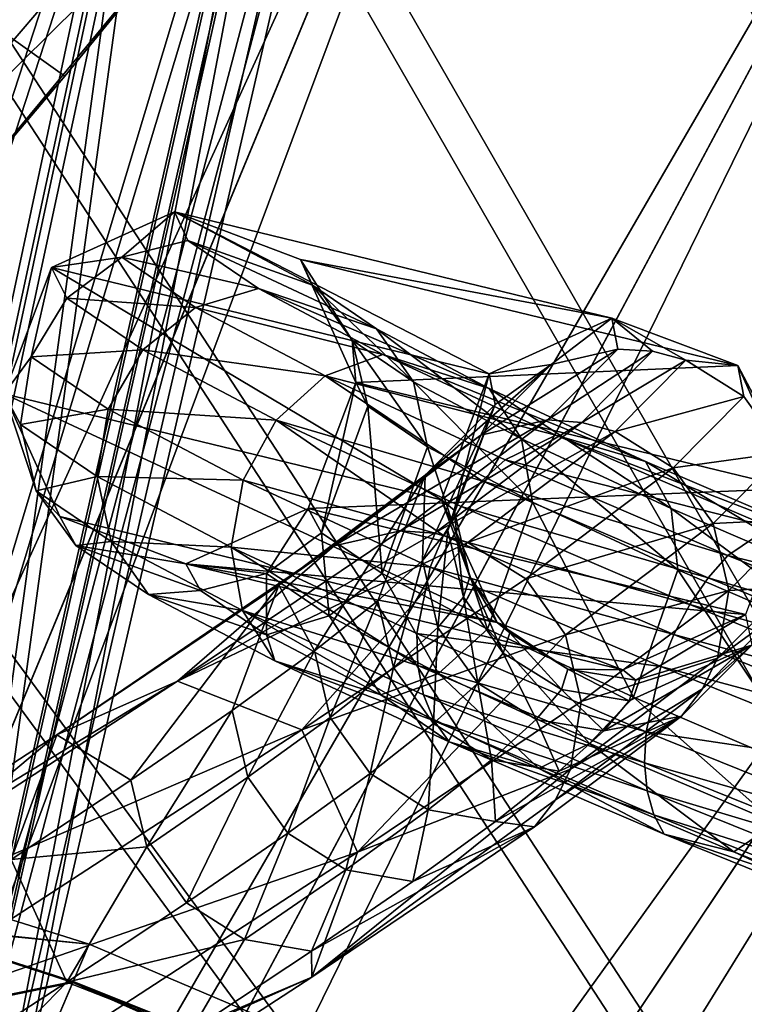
# Model space of a CAD drawing. Header units: metres. Extents: x -904 to 0, y -908 to 0.
# Tile 116 of 152: x -195 to -168, y -136 to -99. Entities that reach past the tile are written whole.
import ezdxf

# ---------------------------------------------------------------- set-up
doc = ezdxf.new("R2010")
doc.units = ezdxf.units.M

msp = doc.modelspace()

# ---------------------------------------------------------------- linework, layer by layer
at = {"layer": 'None'}
for points in [[(-192.865356, -101.246071, 660.123169), (-213.401825, -86.589745, 660.506714), (-209.97052, -120.773079, 659.611572)], [(-192.865356, -101.246071, 660.123169), (-181.498367, -87.262993, 660.489441), (-213.401825, -86.589745, 660.506714)], [(-181.498367, -87.262993, 660.489441), (-192.865356, -101.246071, 660.123169), (-181.569077, -87.352142, 659.479187)], [(-192.865356, -101.246071, 660.123169), (-183.790771, -90.15303, 627.738708), (-181.569077, -87.352142, 659.479187)], [(-187.555557, -91.500992, 596.986938), (-183.790771, -90.15303, 627.738708), (-200.901779, -107.073647, 597.451721)], [(-200.901779, -107.073647, 597.451721), (-183.790771, -90.15303, 627.738708), (-197.587814, -106.812378, 627.738708)], [(-183.790771, -90.15303, 627.738708), (-192.865356, -101.246071, 660.123169), (-197.587814, -106.812378, 627.738708)], [(-192.897552, -92.544792, 566.452209), (-187.555557, -91.500992, 596.986938), (-205.634415, -107.03611, 567.352234)], [(-205.634415, -107.03611, 567.352234), (-187.555557, -91.500992, 596.986938), (-200.901779, -107.073647, 597.451721)], [(-199.807968, -93.646667, 536.207581), (-192.897552, -92.544792, 566.452209), (-211.772537, -107.020416, 537.502014)], [(-211.772537, -107.020416, 537.502014), (-192.897552, -92.544792, 566.452209), (-205.634415, -107.03611, 567.352234)], [(-192.865356, -101.246071, 660.123169), (-209.97052, -120.773079, 659.611572), (-197.587814, -106.812378, 627.738708)]]:
    msp.add_3dface(points, dxfattribs=at)
at = {"layer": 'None012311'}
for points in [[(-264.332214, -57.531643, 123.974747), (-243.170029, -56.729248, 123.995758), (-63.008152, -302.295593, 117.565376)], [(-63.008152, -302.295593, 117.565376), (-243.170029, -56.729248, 123.995758), (-222.050903, -58.298695, 123.954659)], [(-297.830109, -60.486073, 123.897385), (-264.332214, -57.531643, 123.974747), (-63.008152, -302.295593, 117.565376)], [(-222.050903, -58.298695, 123.954659), (-201.240021, -62.22023, 123.851974), (-63.008152, -302.295593, 117.565376)], [(-65.261642, -300.990356, 120.600586), (-242.291733, -59.376686, 126.92746), (-262.718689, -60.035652, 126.910202)], [(-221.537735, -60.995937, 126.885056), (-242.291733, -59.376686, 126.92746), (-65.261642, -300.990356, 120.600586)], [(-262.718689, -60.035652, 126.910202), (-296.668427, -62.81105, 126.837532), (-65.261642, -300.990356, 120.600586)], [(-63.008152, -302.295593, 117.565376), (-331.364288, -63.040817, 123.830482), (-297.830109, -60.486073, 123.897385)], [(-201.261032, -64.869583, 126.783623), (-221.537735, -60.995937, 126.885056), (-65.261642, -300.990356, 120.600586)], [(-201.240021, -62.22023, 123.851974), (-180.998627, -68.444519, 123.68898), (-63.008152, -302.295593, 117.565376)], [(-65.261642, -300.990356, 120.600586), (-296.668427, -62.81105, 126.837532), (-330.762848, -65.236298, 126.774025)], [(-398.51358, -66.948952, 123.728142), (-331.364288, -63.040817, 123.830482), (-63.008152, -302.295593, 117.565376)], [(-65.261642, -300.990356, 120.600586), (-181.641327, -70.920166, 126.625183), (-201.261032, -64.869583, 126.783623)], [(-399.362701, -68.982285, 126.675926), (-65.261642, -300.990356, 120.600586), (-330.762848, -65.236298, 126.774025)], [(-465.701691, -69.252586, 123.667824), (-398.51358, -66.948952, 123.728142), (-69.298546, -367.238312, 115.864792)], [(-398.51358, -66.948952, 123.728142), (-66.409767, -334.739563, 116.715805), (-69.298546, -367.238312, 115.864792)], [(-66.409767, -334.739563, 116.715805), (-398.51358, -66.948952, 123.728142), (-63.008152, -302.295593, 117.565376)], [(-63.008152, -302.295593, 117.565376), (-180.998627, -68.444519, 123.68898), (-161.580826, -76.893288, 123.467743)], [(-71.333969, -367.13382, 118.868553), (-399.362701, -68.982285, 126.675926), (-465.757965, -71.129059, 126.619713)], [(-71.333969, -367.13382, 118.868553), (-68.556686, -334.277802, 119.72892), (-399.362701, -68.982285, 126.675926)], [(-68.556686, -334.277802, 119.72892), (-65.261642, -300.990356, 120.600586), (-399.362701, -68.982285, 126.675926)], [(-452.00235, -701.143799, 107.12117), (-465.701691, -69.252586, 123.667824), (-71.672775, -399.771973, 115.012871)], [(-465.701691, -69.252586, 123.667824), (-69.298546, -367.238312, 115.864792), (-71.672775, -399.771973, 115.012871)], [(-73.59713, -399.498657, 118.021057), (-465.757965, -71.129059, 126.619713), (-452.00235, -703.006531, 110.073418)], [(-73.59713, -399.498657, 118.021057), (-71.333969, -367.13382, 118.868553), (-465.757965, -71.129059, 126.619713)], [(-162.537094, -79.228813, 126.407616), (-181.641327, -70.920166, 126.625183), (-65.261642, -300.990356, 120.600586)]]:
    msp.add_3dface(points, dxfattribs=at)
at = {"layer": 'None012312'}
for points in [[(-229.580414, -196.461227, 2170), (-189.150803, -63.182556, 2077.158691), (-207.138474, -58.67651, 2077.158691)], [(-234.494385, -196.204147, 2167.144043), (-207.648682, -61.241413, 2075.415527), (-189.909988, -65.685112, 2075.415527)], [(-229.580414, -196.461227, 2170), (-224.989838, -198.103775, 2170), (-189.150803, -63.182556, 2077.158691)], [(-224.989838, -198.103775, 2170), (-171.69136, -69.429825, 2077.158691), (-189.150803, -63.182556, 2077.158691)], [(-229.854996, -197.366364, 2167.144043), (-234.494385, -196.204147, 2167.144043), (-189.909988, -65.685112, 2075.415527)], [(-229.854996, -197.366364, 2167.144043), (-189.909988, -65.685112, 2075.415527), (-172.692154, -71.845924, 2075.415527)], [(-224.989838, -198.103775, 2170), (-220.582367, -200.188324, 2170), (-171.69136, -69.429825, 2077.158691)], [(-220.582367, -200.188324, 2170), (-154.928177, -77.35804, 2077.158691), (-171.69136, -69.429825, 2077.158691)], [(-225.351837, -198.977661, 2167.144043), (-229.854996, -197.366364, 2167.144043), (-172.692154, -71.845924, 2075.415527)], [(-225.351837, -198.977661, 2167.144043), (-172.692154, -71.845924, 2075.415527), (-156.160965, -79.664413, 2075.415527)], [(-220.582367, -200.188324, 2170), (-216.400406, -202.694778, 2170), (-154.928177, -77.35804, 2077.158691)], [(-216.400406, -202.694778, 2170), (-139.02272, -86.890968, 2077.158691), (-154.928177, -77.35804, 2077.158691)], [(-221.028259, -201.022507, 2167.144043), (-225.351837, -198.977661, 2167.144043), (-156.160965, -79.664413, 2075.415527)], [(-221.028259, -201.022507, 2167.144043), (-156.160965, -79.664413, 2075.415527), (-140.475632, -89.065399, 2075.415527)], [(-216.400406, -202.694778, 2170), (-212.484268, -205.599091, 2170), (-139.02272, -86.890968, 2077.158691)], [(-212.484268, -205.599091, 2170), (-124.128281, -97.937057, 2077.158691), (-139.02272, -86.890968, 2077.158691)], [(-216.925919, -203.481247, 2167.144043), (-221.028259, -201.022507, 2167.144043), (-140.475632, -89.065399, 2075.415527)], [(-216.925919, -203.481247, 2167.144043), (-140.475632, -89.065399, 2075.415527), (-125.787346, -99.958588, 2075.415527)], [(-212.484268, -205.599091, 2170), (-208.871689, -208.873306, 2170), (-124.128281, -97.937057, 2077.158691)], [(-208.871689, -208.873306, 2170), (-110.38842, -110.390038, 2077.158691), (-124.128281, -97.937057, 2077.158691)], [(-213.084335, -206.330261, 2167.144043), (-216.925919, -203.481247, 2167.144043), (-125.787346, -99.958588, 2075.415527)], [(-213.084335, -206.330261, 2167.144043), (-125.787346, -99.958588, 2075.415527), (-112.237633, -112.239235, 2075.415527)], [(-208.871689, -208.873306, 2170), (-205.597473, -212.485886, 2170), (-110.38842, -110.390038, 2077.158691)], [(-205.597473, -212.485886, 2170), (-97.93544, -124.129898, 2077.158691), (-110.38842, -110.390038, 2077.158691)], [(-209.540543, -209.542145, 2167.144043), (-213.084335, -206.330261, 2167.144043), (-112.237633, -112.239235, 2075.415527)], [(-209.540543, -209.542145, 2167.144043), (-112.237633, -112.239235, 2075.415527), (-99.956985, -125.788948, 2075.415527)], [(-205.597473, -212.485886, 2170), (-202.693161, -216.402023, 2170), (-97.93544, -124.129898, 2077.158691)], [(-202.693161, -216.402023, 2170), (-86.889359, -139.024338, 2077.158691), (-97.93544, -124.129898, 2077.158691)], [(-206.328659, -213.085938, 2167.144043), (-209.540543, -209.542145, 2167.144043), (-99.956985, -125.788948, 2075.415527)], [(-206.328659, -213.085938, 2167.144043), (-99.956985, -125.788948, 2075.415527), (-89.063797, -140.477234, 2075.415527)]]:
    msp.add_3dface(points, dxfattribs=at)
at = {"layer": 'None012314'}
for points in [[(-193.353973, -108.315544, 901.968262), (-188.817734, -106.262383, 901.737488), (-190.757507, -107.934708, 890.589172)], [(-193.353973, -108.315544, 901.968262), (-177.190125, -112.235626, 1457.262573), (-188.817734, -106.262383, 901.737488)], [(-188.817734, -106.262383, 901.737488), (-188.319717, -107.31353, 890.913391), (-190.757507, -107.934708, 890.589172)], [(-188.319717, -107.31353, 890.913391), (-188.817734, -106.262383, 901.737488), (-183.714447, -108.967682, 891.810547)], [(-188.817734, -106.262383, 901.737488), (-184.153122, -108.021683, 901.608337), (-183.714447, -108.967682, 891.810547)], [(-177.190125, -112.235626, 1457.262573), (-172.659454, -110.18354, 1457.145386), (-188.817734, -106.262383, 901.737488)], [(-188.817734, -106.262383, 901.737488), (-172.659454, -110.18354, 1457.145386), (-184.153122, -108.021683, 901.608337)], [(-190.757507, -107.934708, 890.589172), (-188.319717, -107.31353, 890.913391), (-185.711182, -109.092896, 880.494141)], [(-188.319717, -107.31353, 890.913391), (-181.353409, -110.578293, 882.379028), (-185.711182, -109.092896, 880.494141)], [(-188.319717, -107.31353, 890.913391), (-183.714447, -108.967682, 891.810547), (-181.353409, -110.578293, 882.379028)], [(-193.353973, -108.315544, 901.968262), (-190.757507, -107.934708, 890.589172), (-192.788757, -109.445221, 890.419067)], [(-192.788757, -109.445221, 890.419067), (-190.757507, -107.934708, 890.589172), (-188.035202, -109.788628, 879.753601)], [(-190.757507, -107.934708, 890.589172), (-185.711182, -109.092896, 880.494141), (-188.035202, -109.788628, 879.753601)], [(-195.102142, -112.98143, 902.165344), (-193.353973, -108.315544, 901.968262), (-194.104218, -111.615112, 890.428955)], [(-195.102142, -112.98143, 902.165344), (-178.943802, -116.89138, 1457.280762), (-193.353973, -108.315544, 901.968262)], [(-194.104218, -111.615112, 890.428955), (-193.353973, -108.315544, 901.968262), (-192.788757, -109.445221, 890.419067)], [(-178.943802, -116.89138, 1457.280762), (-177.190125, -112.235626, 1457.262573), (-193.353973, -108.315544, 901.968262)], [(-184.153122, -108.021683, 901.608337), (-184.159698, -108.028725, 901.608765), (-184.153107, -108.021683, 901.608643)], [(-184.153107, -108.021683, 901.608643), (-184.159698, -108.028725, 901.608765), (-184.153122, -108.021683, 901.608337)], [(-183.714447, -108.967682, 891.810547), (-184.153122, -108.021683, 901.608337), (-184.153107, -108.021683, 901.608643)], [(-172.659454, -110.18354, 1457.145386), (-168.006042, -111.937317, 1456.997681), (-184.153122, -108.021683, 901.608337)], [(-184.153122, -108.021683, 901.608337), (-168.006042, -111.937317, 1456.997681), (-184.153107, -108.021683, 901.608643)], [(-183.714447, -108.967682, 891.810547), (-184.153107, -108.021683, 901.608643), (-182.248077, -110.991173, 892.247009)], [(-184.153107, -108.021683, 901.608643), (-182.118149, -112.563065, 901.657288), (-182.248077, -110.991173, 892.247009)], [(-182.118149, -112.563065, 901.657288), (-184.153107, -108.021683, 901.608643), (-168.006042, -111.937317, 1456.997681)], [(-179.983078, -112.533279, 883.23645), (-183.714447, -108.967682, 891.810547), (-182.248077, -110.991173, 892.247009)], [(-183.714447, -108.967682, 891.810547), (-179.983078, -112.533279, 883.23645), (-181.353409, -110.578293, 882.379028)], [(-189.983093, -111.351456, 879.30719), (-194.104218, -111.615112, 890.428955), (-192.788757, -109.445221, 890.419067)], [(-188.035202, -109.788628, 879.753601), (-189.983093, -111.351456, 879.30719), (-192.788757, -109.445221, 890.419067)], [(-188.035202, -109.788628, 879.753601), (-185.711182, -109.092896, 880.494141), (-181.113678, -111.523857, 870.929443)], [(-185.711182, -109.092896, 880.494141), (-177.191757, -112.778793, 873.721069), (-181.113678, -111.523857, 870.929443)], [(-185.711182, -109.092896, 880.494141), (-181.353409, -110.578293, 882.379028), (-177.191757, -112.778793, 873.721069)], [(-183.245178, -112.319778, 869.808411), (-189.983093, -111.351456, 879.30719), (-188.035202, -109.788628, 879.753601)], [(-181.113678, -111.523857, 870.929443), (-183.245178, -112.319778, 869.808411), (-188.035202, -109.788628, 879.753601)], [(-177.190125, -112.235626, 1457.262573), (-174.900208, -111.896362, 1513.697144), (-172.659454, -110.18354, 1457.145386)], [(-174.900208, -111.896362, 1513.697144), (-172.430481, -111.324028, 1513.768066), (-172.659454, -110.18354, 1457.145386)], [(-169.928986, -111.740219, 1513.806763), (-168.006042, -111.937317, 1456.997681), (-172.659454, -110.18354, 1457.145386)], [(-172.659454, -110.18354, 1457.145386), (-172.430481, -111.324028, 1513.768066), (-171.159317, -111.408989, 1513.79187)], [(-171.159317, -111.408989, 1513.79187), (-169.928986, -111.740219, 1513.806763), (-172.659454, -110.18354, 1457.145386)], [(-181.353409, -110.578293, 882.379028), (-175.998398, -114.638596, 874.966736), (-177.191757, -112.778793, 873.721069)], [(-181.353409, -110.578293, 882.379028), (-179.983078, -112.533279, 883.23645), (-175.998398, -114.638596, 874.966736)], [(-182.248077, -110.991173, 892.247009), (-182.118149, -112.563065, 901.657288), (-181.670654, -113.43869, 892.585144)], [(-179.462494, -114.937523, 883.857727), (-182.248077, -110.991173, 892.247009), (-181.670654, -113.43869, 892.585144)], [(-179.462494, -114.937523, 883.857727), (-179.983078, -112.533279, 883.23645), (-182.248077, -110.991173, 892.247009)], [(-194.503647, -114.114037, 890.617249), (-195.102142, -112.98143, 902.165344), (-194.104218, -111.615112, 890.428955)], [(-194.104218, -111.615112, 890.428955), (-191.258316, -113.543472, 879.2229), (-194.503647, -114.114037, 890.617249)], [(-194.104218, -111.615112, 890.428955), (-189.983093, -111.351456, 879.30719), (-191.258316, -113.543472, 879.2229)], [(-189.983093, -111.351456, 879.30719), (-185.057968, -113.95163, 869.111084), (-191.258316, -113.543472, 879.2229)], [(-185.057968, -113.95163, 869.111084), (-189.983093, -111.351456, 879.30719), (-183.245178, -112.319778, 869.808411)], [(-174.725098, -114.501694, 862.631958), (-183.245178, -112.319778, 869.808411), (-181.113678, -111.523857, 870.929443)], [(-181.113678, -111.523857, 870.929443), (-177.191757, -112.778793, 873.721069), (-171.408661, -115.474373, 866.210327)], [(-171.408661, -115.474373, 866.210327), (-174.725098, -114.501694, 862.631958), (-181.113678, -111.523857, 870.929443)], [(-174.900208, -111.896362, 1513.697144), (-177.498734, -114.509903, 1570.072754), (-172.430481, -111.324028, 1513.768066)], [(-177.498734, -114.509903, 1570.072754), (-175.035385, -113.943977, 1570.281982), (-172.430481, -111.324028, 1513.768066)], [(-172.430481, -111.324028, 1513.768066), (-175.035385, -113.943977, 1570.281982), (-171.159317, -111.408989, 1513.79187)], [(-171.159317, -111.408989, 1513.79187), (-175.035385, -113.943977, 1570.281982), (-173.767044, -114.031776, 1570.367188)], [(-171.159317, -111.408989, 1513.79187), (-173.767044, -114.031776, 1570.367188), (-169.928986, -111.740219, 1513.806763)], [(-165.955902, -116.473953, 1456.906128), (-182.118149, -112.563065, 901.657288), (-168.006042, -111.937317, 1456.997681)], [(-176.962189, -113.370102, 1513.604858), (-179.554184, -115.977081, 1569.838867), (-174.900208, -111.896362, 1513.697144)], [(-179.554184, -115.977081, 1569.838867), (-177.498734, -114.509903, 1570.072754), (-174.900208, -111.896362, 1513.697144)], [(-176.962189, -113.370102, 1513.604858), (-174.900208, -111.896362, 1513.697144), (-177.190125, -112.235626, 1457.262573)], [(-173.767044, -114.031776, 1570.367188), (-172.539154, -114.365456, 1570.434814), (-169.928986, -111.740219, 1513.806763)], [(-172.539154, -114.365456, 1570.434814), (-167.776566, -113.081581, 1513.807373), (-169.928986, -111.740219, 1513.806763)], [(-167.776566, -113.081581, 1513.807373), (-168.006042, -111.937317, 1456.997681), (-169.928986, -111.740219, 1513.806763)], [(-165.955902, -116.473953, 1456.906128), (-168.006042, -111.937317, 1456.997681), (-166.300888, -115.143898, 1513.769775)], [(-168.006042, -111.937317, 1456.997681), (-167.776566, -113.081581, 1513.807373), (-166.300888, -115.143898, 1513.769775)], [(-183.245178, -112.319778, 869.808411), (-177.455704, -116.19075, 860.648315), (-185.057968, -113.95163, 869.111084)], [(-174.725098, -114.501694, 862.631958), (-176.59346, -115.419189, 861.182617), (-183.245178, -112.319778, 869.808411)], [(-176.59346, -115.419189, 861.182617), (-177.455704, -116.19075, 860.648315), (-183.245178, -112.319778, 869.808411)], [(-177.190125, -112.235626, 1457.262573), (-178.943802, -116.89138, 1457.280762), (-178.479141, -117.272278, 1485.349365)], [(-178.479141, -117.272278, 1485.349365), (-176.962189, -113.370102, 1513.604858), (-177.190125, -112.235626, 1457.262573)], [(-182.118149, -112.563065, 901.657288), (-183.87384, -117.212982, 901.854248), (-183.385559, -118.107506, 892.783264)], [(-183.87384, -117.212982, 901.854248), (-182.118149, -112.563065, 901.657288), (-165.955902, -116.473953, 1456.906128)], [(-182.118149, -112.563065, 901.657288), (-183.385559, -118.107506, 892.783264), (-181.670654, -113.43869, 892.585144)], [(-175.5896, -116.981323, 875.850708), (-179.983078, -112.533279, 883.23645), (-179.462494, -114.937523, 883.857727)], [(-179.983078, -112.533279, 883.23645), (-175.5896, -116.981323, 875.850708), (-175.998398, -114.638596, 874.966736)], [(-193.048431, -117.504753, 902.213074), (-195.102142, -112.98143, 902.165344), (-193.926224, -116.561554, 890.955383)], [(-195.102142, -112.98143, 902.165344), (-194.503647, -114.114037, 890.617249), (-193.926224, -116.561554, 890.955383)], [(-193.048431, -117.504753, 902.213074), (-176.893829, -121.422585, 1457.189209), (-195.102142, -112.98143, 902.165344)], [(-176.893829, -121.422585, 1457.189209), (-178.943802, -116.89138, 1457.280762), (-195.102142, -112.98143, 902.165344)], [(-177.191757, -112.778793, 873.721069), (-170.465469, -117.216469, 867.794617), (-171.408661, -115.474373, 866.210327)], [(-177.191757, -112.778793, 873.721069), (-175.998398, -114.638596, 874.966736), (-170.465469, -117.216469, 867.794617)], [(-170.39006, -115.710182, 1570.507935), (-167.776566, -113.081581, 1513.807373), (-172.539154, -114.365456, 1570.434814)], [(-166.300888, -115.143898, 1513.769775), (-167.776566, -113.081581, 1513.807373), (-170.39006, -115.710182, 1570.507935)], [(-181.670654, -113.43869, 892.585144), (-183.385559, -118.107506, 892.783264), (-181.146103, -119.617012, 884.064087)], [(-181.146103, -119.617012, 884.064087), (-179.462494, -114.937523, 883.857727), (-181.670654, -113.43869, 892.585144)], [(-178.717072, -118.021255, 1513.41333), (-179.657425, -119.136971, 1541.450439), (-176.962189, -113.370102, 1513.604858)], [(-179.657425, -119.136971, 1541.450439), (-179.554184, -115.977081, 1569.838867), (-176.962189, -113.370102, 1513.604858)], [(-178.717072, -118.021255, 1513.41333), (-176.962189, -113.370102, 1513.604858), (-178.479141, -117.272278, 1485.349365)], [(-194.503647, -114.114037, 890.617249), (-191.258316, -113.543472, 879.2229), (-191.666718, -116.030952, 879.513489)], [(-191.666718, -116.030952, 879.513489), (-191.258316, -113.543472, 879.2229), (-186.276093, -116.17099, 868.943481)], [(-191.258316, -113.543472, 879.2229), (-185.057968, -113.95163, 869.111084), (-186.276093, -116.17099, 868.943481)], [(-193.926224, -116.561554, 890.955383), (-194.503647, -114.114037, 890.617249), (-191.666718, -116.030952, 879.513489)], [(-186.276093, -116.17099, 868.943481), (-185.057968, -113.95163, 869.111084), (-178.871964, -118.212357, 860.062378)], [(-185.057968, -113.95163, 869.111084), (-178.225067, -117.133888, 860.270081), (-178.871964, -118.212357, 860.062378)], [(-177.455704, -116.19075, 860.648315), (-178.225067, -117.133888, 860.270081), (-185.057968, -113.95163, 869.111084)], [(-177.498734, -114.509903, 1570.072754), (-182.915649, -118.590927, 1626.160156), (-175.035385, -113.943977, 1570.281982)], [(-182.915649, -118.590927, 1626.160156), (-180.465591, -118.035019, 1626.50708), (-175.035385, -113.943977, 1570.281982)], [(-175.035385, -113.943977, 1570.281982), (-180.465591, -118.035019, 1626.50708), (-173.767044, -114.031776, 1570.367188)], [(-173.767044, -114.031776, 1570.367188), (-180.465591, -118.035019, 1626.50708), (-179.203156, -118.127258, 1626.653198)], [(-172.539154, -114.365456, 1570.434814), (-173.767044, -114.031776, 1570.367188), (-179.203156, -118.127258, 1626.653198)], [(-179.554184, -115.977081, 1569.838867), (-184.957504, -120.047859, 1625.785522), (-177.498734, -114.509903, 1570.072754)], [(-184.957504, -120.047859, 1625.785522), (-182.915649, -118.590927, 1626.160156), (-177.498734, -114.509903, 1570.072754)], [(-177.980331, -118.46476, 1626.773438), (-172.539154, -114.365456, 1570.434814), (-179.203156, -118.127258, 1626.653198)], [(-177.980331, -118.46476, 1626.773438), (-170.39006, -115.710182, 1570.507935), (-172.539154, -114.365456, 1570.434814)], [(-166.820847, -117.898003, 855.959778), (-176.59346, -115.419189, 861.182617), (-174.725098, -114.501694, 862.631958)], [(-164.253494, -118.548775, 860.171021), (-174.725098, -114.501694, 862.631958), (-171.408661, -115.474373, 866.210327)], [(-164.253494, -118.548775, 860.171021), (-166.820847, -117.898003, 855.959778), (-174.725098, -114.501694, 862.631958)], [(-175.998398, -114.638596, 874.966736), (-170.218491, -119.482147, 868.909058), (-170.465469, -117.216469, 867.794617)], [(-175.5896, -116.981323, 875.850708), (-170.218491, -119.482147, 868.909058), (-175.998398, -114.638596, 874.966736)], [(-177.245728, -121.669655, 876.070801), (-179.462494, -114.937523, 883.857727), (-181.146103, -119.617012, 884.064087)], [(-177.245728, -121.669655, 876.070801), (-175.5896, -116.981323, 875.850708), (-179.462494, -114.937523, 883.857727)], [(-166.300888, -115.143898, 1513.769775), (-170.39006, -115.710182, 1570.507935), (-168.915314, -117.773422, 1570.490234)], [(-165.726639, -117.613213, 1513.699829), (-166.300888, -115.143898, 1513.769775), (-168.915314, -117.773422, 1570.490234)], [(-168.366669, -118.953293, 854.248108), (-177.455704, -116.19075, 860.648315), (-176.59346, -115.419189, 861.182617)], [(-166.820847, -117.898003, 855.959778), (-168.366669, -118.953293, 854.248108), (-176.59346, -115.419189, 861.182617)], [(-171.408661, -115.474373, 866.210327), (-170.465469, -117.216469, 867.794617), (-163.622803, -120.155762, 862.029541)], [(-163.622803, -120.155762, 862.029541), (-164.253494, -118.548775, 860.171021), (-171.408661, -115.474373, 866.210327)], [(-179.554184, -115.977081, 1569.838867), (-183.6418, -122.464752, 1597.35437), (-184.957504, -120.047859, 1625.785522)], [(-181.299438, -120.61853, 1569.438232), (-183.6418, -122.464752, 1597.35437), (-179.554184, -115.977081, 1569.838867)], [(-179.657425, -119.136971, 1541.450439), (-181.299438, -120.61853, 1569.438232), (-179.554184, -115.977081, 1569.838867)], [(-175.838211, -119.814735, 1626.918579), (-170.39006, -115.710182, 1570.507935), (-177.980331, -118.46476, 1626.773438)], [(-168.915314, -117.773422, 1570.490234), (-170.39006, -115.710182, 1570.507935), (-175.838211, -119.814735, 1626.918579)], [(-191.666718, -116.030952, 879.513489), (-191.146118, -118.435196, 880.134827), (-193.926224, -116.561554, 890.955383)], [(-186.276093, -116.17099, 868.943481), (-186.714096, -118.639969, 869.331177), (-191.666718, -116.030952, 879.513489)], [(-186.714096, -118.639969, 869.331177), (-191.146118, -118.435196, 880.134827), (-191.666718, -116.030952, 879.513489)], [(-179.371552, -119.384727, 860.033264), (-186.714096, -118.639969, 869.331177), (-186.276093, -116.17099, 868.943481)], [(-178.871964, -118.212357, 860.062378), (-179.371552, -119.384727, 860.033264), (-186.276093, -116.17099, 868.943481)], [(-177.455704, -116.19075, 860.648315), (-169.103699, -119.778091, 853.615173), (-178.225067, -117.133888, 860.270081)], [(-177.455704, -116.19075, 860.648315), (-168.366669, -118.953293, 854.248108), (-169.103699, -119.778091, 853.615173)], [(-191.146118, -118.435196, 880.134827), (-192.459854, -118.585045, 891.391785), (-193.926224, -116.561554, 890.955383)], [(-193.926224, -116.561554, 890.955383), (-192.459854, -118.585045, 891.391785), (-193.048431, -117.504753, 902.213074)], [(-167.716492, -121.13147, 1456.924438), (-183.87384, -117.212982, 901.854248), (-165.955902, -116.473953, 1456.906128)], [(-178.943802, -116.89138, 1457.280762), (-177.905045, -119.742065, 1485.297241), (-178.479141, -117.272278, 1485.349365)], [(-178.943802, -116.89138, 1457.280762), (-176.893829, -121.422585, 1457.189209), (-177.905045, -119.742065, 1485.297241)], [(-177.245728, -121.669655, 876.070801), (-171.851761, -124.177307, 869.147278), (-175.5896, -116.981323, 875.850708)], [(-171.851761, -124.177307, 869.147278), (-170.218491, -119.482147, 868.909058), (-175.5896, -116.981323, 875.850708)], [(-183.87384, -117.212982, 901.854248), (-188.399902, -119.258842, 902.084351), (-185.416794, -119.618019, 892.613159)], [(-188.399902, -119.258842, 902.084351), (-183.87384, -117.212982, 901.854248), (-167.716492, -121.13147, 1456.924438)], [(-183.87384, -117.212982, 901.854248), (-185.416794, -119.618019, 892.613159), (-183.385559, -118.107506, 892.783264)], [(-178.871964, -118.212357, 860.062378), (-178.225067, -117.133888, 860.270081), (-169.778595, -120.761169, 853.165222)], [(-178.142822, -120.49057, 1513.343384), (-178.717072, -118.021255, 1513.41333), (-178.479141, -117.272278, 1485.349365)], [(-178.479141, -117.272278, 1485.349365), (-177.905045, -119.742065, 1485.297241), (-178.142822, -120.49057, 1513.343384)], [(-178.225067, -117.133888, 860.270081), (-169.103699, -119.778091, 853.615173), (-169.778595, -120.761169, 853.165222)], [(-170.465469, -117.216469, 867.794617), (-163.580444, -122.332275, 863.332153), (-163.622803, -120.155762, 862.029541)], [(-170.465469, -117.216469, 867.794617), (-170.218491, -119.482147, 868.909058), (-163.580444, -122.332275, 863.332153)], [(-193.048431, -117.504753, 902.213074), (-192.459854, -118.585045, 891.391785), (-188.399902, -119.258842, 902.084351)], [(-193.048431, -117.504753, 902.213074), (-188.399902, -119.258842, 902.084351), (-176.893829, -121.422585, 1457.189209)], [(-175.838211, -119.814735, 1626.918579), (-174.365372, -121.87941, 1626.920654), (-168.915314, -117.773422, 1570.490234)], [(-168.915314, -117.773422, 1570.490234), (-174.365372, -121.87941, 1626.920654), (-168.339401, -120.241074, 1570.384399)], [(-165.726639, -117.613213, 1513.699829), (-168.915314, -117.773422, 1570.490234), (-168.339401, -120.241074, 1570.384399)], [(-168.339401, -120.241074, 1570.384399), (-166.14122, -120.113586, 1513.60791), (-165.726639, -117.613213, 1513.699829)], [(-180.465591, -118.035019, 1626.50708), (-188.704056, -123.584114, 1682.263794), (-179.203156, -118.127258, 1626.653198)], [(-182.915649, -118.590927, 1626.160156), (-188.704056, -123.584114, 1682.263794), (-180.465591, -118.035019, 1626.50708)], [(-179.203156, -118.127258, 1626.653198), (-188.704056, -123.584114, 1682.263794), (-177.980331, -118.46476, 1626.773438)], [(-183.385559, -118.107506, 892.783264), (-185.416794, -119.618019, 892.613159), (-183.093994, -121.179848, 883.617676)], [(-183.385559, -118.107506, 892.783264), (-183.093994, -121.179848, 883.617676), (-181.146103, -119.617012, 884.064087)], [(-179.657425, -119.136971, 1541.450439), (-178.717072, -118.021255, 1513.41333), (-179.082565, -121.605568, 1541.362549)], [(-179.082565, -121.605568, 1541.362549), (-178.717072, -118.021255, 1513.41333), (-178.142822, -120.49057, 1513.343384)], [(-157.742081, -121.566223, 851.200562), (-168.366669, -118.953293, 854.248108), (-166.820847, -117.898003, 855.959778)], [(-189.775787, -120.390182, 880.992188), (-192.459854, -118.585045, 891.391785), (-191.146118, -118.435196, 880.134827)], [(-186.305298, -120.982689, 870.215088), (-189.775787, -120.390182, 880.992188), (-191.146118, -118.435196, 880.134827)], [(-186.714096, -118.639969, 869.331177), (-186.305298, -120.982689, 870.215088), (-191.146118, -118.435196, 880.134827)], [(-188.704056, -123.584114, 1682.263794), (-184.103638, -125.382149, 1682.859497), (-177.980331, -118.46476, 1626.773438)], [(-184.103638, -125.382149, 1682.859497), (-175.838211, -119.814735, 1626.918579), (-177.980331, -118.46476, 1626.773438)], [(-170.365463, -121.864738, 852.915649), (-179.371552, -119.384727, 860.033264), (-178.871964, -118.212357, 860.062378)], [(-169.778595, -120.761169, 853.165222), (-170.365463, -121.864738, 852.915649), (-178.871964, -118.212357, 860.062378)], [(-184.957504, -120.047859, 1625.785522), (-193.155258, -125.569832, 1681.265991), (-182.915649, -118.590927, 1626.160156)], [(-193.155258, -125.569832, 1681.265991), (-188.704056, -123.584114, 1682.263794), (-182.915649, -118.590927, 1626.160156)], [(-192.459854, -118.585045, 891.391785), (-187.854584, -120.239197, 892.289001), (-188.399902, -119.258842, 902.084351)], [(-192.459854, -118.585045, 891.391785), (-189.775787, -120.390182, 880.992188), (-187.854584, -120.239197, 892.289001)], [(-179.371552, -119.384727, 860.033264), (-179.858353, -121.829048, 860.50824), (-186.714096, -118.639969, 869.331177)], [(-179.858353, -121.829048, 860.50824), (-179.826859, -123.007065, 860.99408), (-186.714096, -118.639969, 869.331177)], [(-186.714096, -118.639969, 869.331177), (-179.826859, -123.007065, 860.99408), (-186.305298, -120.982689, 870.215088)], [(-188.399902, -119.258842, 902.084351), (-187.854584, -120.239197, 892.289001), (-185.416794, -119.618019, 892.613159)], [(-188.399902, -119.258842, 902.084351), (-172.2547, -123.176811, 1457.041992), (-176.893829, -121.422585, 1457.189209)], [(-172.2547, -123.176811, 1457.041992), (-188.399902, -119.258842, 902.084351), (-167.716492, -121.13147, 1456.924438)], [(-180.723526, -123.086182, 1569.332397), (-181.299438, -120.61853, 1569.438232), (-179.657425, -119.136971, 1541.450439)], [(-179.082565, -121.605568, 1541.362549), (-180.723526, -123.086182, 1569.332397), (-179.657425, -119.136971, 1541.450439)], [(-168.366669, -118.953293, 854.248108), (-158.919647, -122.769669, 849.303772), (-169.103699, -119.778091, 853.615173)], [(-168.366669, -118.953293, 854.248108), (-157.742081, -121.566223, 851.200562), (-158.919647, -122.769669, 849.303772)], [(-185.416794, -119.618019, 892.613159), (-187.854584, -120.239197, 892.289001), (-185.418015, -121.87558, 882.877136)], [(-185.416794, -119.618019, 892.613159), (-185.418015, -121.87558, 882.877136), (-183.093994, -121.179848, 883.617676)], [(-181.146103, -119.617012, 884.064087), (-183.093994, -121.179848, 883.617676), (-179.058533, -123.301514, 875.373413)], [(-179.058533, -123.301514, 875.373413), (-177.245728, -121.669655, 876.070801), (-181.146103, -119.617012, 884.064087)], [(-170.841705, -123.046394, 852.875977), (-179.858353, -121.829048, 860.50824), (-179.371552, -119.384727, 860.033264)], [(-170.365463, -121.864738, 852.915649), (-170.841705, -123.046394, 852.875977), (-179.371552, -119.384727, 860.033264)], [(-171.851761, -124.177307, 869.147278), (-165.195969, -127.032173, 863.591309), (-170.218491, -119.482147, 868.909058)], [(-170.218491, -119.482147, 868.909058), (-165.195969, -127.032173, 863.591309), (-163.580444, -122.332275, 863.332153)], [(-174.365372, -121.87941, 1626.920654), (-175.838211, -119.814735, 1626.918579), (-184.103638, -125.382149, 1682.859497)], [(-177.905045, -119.742065, 1485.297241), (-176.66716, -122.552887, 1513.305786), (-178.142822, -120.49057, 1513.343384)], [(-176.893829, -121.422585, 1457.189209), (-176.429291, -121.804123, 1485.249756), (-177.905045, -119.742065, 1485.297241)], [(-177.905045, -119.742065, 1485.297241), (-176.429291, -121.804123, 1485.249756), (-176.66716, -122.552887, 1513.305786)], [(-169.778595, -120.761169, 853.165222), (-169.103699, -119.778091, 853.615173), (-159.514404, -123.651505, 848.601868)], [(-169.103699, -119.778091, 853.615173), (-158.919647, -122.769669, 849.303772), (-159.514404, -123.651505, 848.601868)], [(-193.155258, -125.569832, 1681.265991), (-184.957504, -120.047859, 1625.785522), (-190.419571, -127.24501, 1652.882813)], [(-184.957504, -120.047859, 1625.785522), (-186.682648, -124.674164, 1625.176636), (-190.419571, -127.24501, 1652.882813)], [(-187.854584, -120.239197, 892.289001), (-189.775787, -120.390182, 880.992188), (-185.418015, -121.87558, 882.877136)], [(-183.6418, -122.464752, 1597.35437), (-186.682648, -124.674164, 1625.176636), (-184.957504, -120.047859, 1625.785522)], [(-168.339401, -120.241074, 1570.384399), (-174.365372, -121.87941, 1626.920654), (-173.786026, -124.344467, 1626.779175)], [(-173.786026, -124.344467, 1626.779175), (-168.750031, -122.737457, 1570.206543), (-168.339401, -120.241074, 1570.384399)], [(-168.750031, -122.737457, 1570.206543), (-166.14122, -120.113586, 1513.60791), (-168.339401, -120.241074, 1570.384399)], [(-166.14122, -120.113586, 1513.60791), (-168.750031, -122.737457, 1570.206543), (-166.705383, -121.255035, 1513.558105)], [(-186.305298, -120.982689, 870.215088), (-185.111938, -122.842499, 871.460754), (-189.775787, -120.390182, 880.992188)], [(-185.418015, -121.87558, 882.877136), (-189.775787, -120.390182, 880.992188), (-185.111938, -122.842499, 871.460754)], [(-183.064392, -124.931221, 1597.230713), (-183.6418, -122.464752, 1597.35437), (-181.299438, -120.61853, 1569.438232)], [(-180.723526, -123.086182, 1569.332397), (-183.064392, -124.931221, 1597.230713), (-181.299438, -120.61853, 1569.438232)], [(-177.607239, -123.668289, 1541.334839), (-179.082565, -121.605568, 1541.362549), (-178.142822, -120.49057, 1513.343384)], [(-178.142822, -120.49057, 1513.343384), (-176.66716, -122.552887, 1513.305786), (-177.607239, -123.668289, 1541.334839)], [(-179.611359, -124.094719, 861.622681), (-179.220108, -125.050209, 862.369873), (-186.305298, -120.982689, 870.215088)], [(-179.220108, -125.050209, 862.369873), (-185.111938, -122.842499, 871.460754), (-186.305298, -120.982689, 870.215088)], [(-179.826859, -123.007065, 860.99408), (-179.611359, -124.094719, 861.622681), (-186.305298, -120.982689, 870.215088)], [(-160.082596, -124.677177, 848.102478), (-170.365463, -121.864738, 852.915649), (-169.778595, -120.761169, 853.165222)], [(-159.514404, -123.651505, 848.601868), (-160.082596, -124.677177, 848.102478), (-169.778595, -120.761169, 853.165222)], [(-183.093994, -121.179848, 883.617676), (-185.418015, -121.87558, 882.877136), (-181.190018, -124.097435, 874.252441)], [(-183.093994, -121.179848, 883.617676), (-181.190018, -124.097435, 874.252441), (-179.058533, -123.301514, 875.373413)], [(-176.429291, -121.804123, 1485.249756), (-176.893829, -121.422585, 1457.189209), (-174.276566, -123.144516, 1485.214111)], [(-176.893829, -121.422585, 1457.189209), (-172.2547, -123.176811, 1457.041992), (-174.276566, -123.144516, 1485.214111)], [(-172.2547, -123.176811, 1457.041992), (-167.716492, -121.13147, 1456.924438), (-171.774582, -123.559181, 1485.195679)], [(-171.774582, -123.559181, 1485.195679), (-167.716492, -121.13147, 1456.924438), (-167.481537, -122.264366, 1513.508301)], [(-167.481537, -122.264366, 1513.508301), (-166.705383, -121.255035, 1513.558105), (-169.311508, -123.876213, 1570.098755)], [(-166.705383, -121.255035, 1513.558105), (-168.750031, -122.737457, 1570.206543), (-169.311508, -123.876213, 1570.098755)], [(-179.248779, -125.149422, 1569.314697), (-180.723526, -123.086182, 1569.332397), (-179.082565, -121.605568, 1541.362549)], [(-177.607239, -123.668289, 1541.334839), (-179.248779, -125.149422, 1569.314697), (-179.082565, -121.605568, 1541.362549)], [(-179.058533, -123.301514, 875.373413), (-173.483383, -125.891998, 868.234741), (-177.245728, -121.669655, 876.070801)], [(-173.483383, -125.891998, 868.234741), (-171.851761, -124.177307, 869.147278), (-177.245728, -121.669655, 876.070801)], [(-176.66716, -122.552887, 1513.305786), (-176.429291, -121.804123, 1485.249756), (-174.51474, -123.894249, 1513.306396)], [(-174.51474, -123.894249, 1513.306396), (-176.429291, -121.804123, 1485.249756), (-174.276566, -123.144516, 1485.214111)], [(-185.418015, -121.87558, 882.877136), (-185.111938, -122.842499, 871.460754), (-181.190018, -124.097435, 874.252441)], [(-182.049103, -129.910568, 1682.704224), (-174.365372, -121.87941, 1626.920654), (-184.103638, -125.382149, 1682.859497)], [(-173.786026, -124.344467, 1626.779175), (-174.365372, -121.87941, 1626.920654), (-182.049103, -129.910568, 1682.704224)], [(-170.841705, -123.046394, 852.875977), (-171.394135, -125.461075, 853.424377), (-179.858353, -121.829048, 860.50824)], [(-171.394135, -125.461075, 853.424377), (-179.826859, -123.007065, 860.99408), (-179.858353, -121.829048, 860.50824)], [(-160.602417, -125.807266, 847.824829), (-170.841705, -123.046394, 852.875977), (-170.365463, -121.864738, 852.915649)], [(-160.082596, -124.677177, 848.102478), (-160.602417, -125.807266, 847.824829), (-170.365463, -121.864738, 852.915649)], [(-186.103302, -127.139221, 1625.035156), (-186.682648, -124.674164, 1625.176636), (-183.6418, -122.464752, 1597.35437)], [(-183.064392, -124.931221, 1597.230713), (-186.103302, -127.139221, 1625.035156), (-183.6418, -122.464752, 1597.35437)], [(-170.084656, -124.882523, 1569.983643), (-172.956451, -125.429558, 1541.467651), (-167.481537, -122.264366, 1513.508301)], [(-167.481537, -122.264366, 1513.508301), (-172.956451, -125.429558, 1541.467651), (-172.013245, -124.31044, 1513.345093)], [(-171.774582, -123.559181, 1485.195679), (-167.481537, -122.264366, 1513.508301), (-172.013245, -124.31044, 1513.345093)], [(-169.311508, -123.876213, 1570.098755), (-170.084656, -124.882523, 1569.983643), (-167.481537, -122.264366, 1513.508301)], [(-179.220108, -125.050209, 862.369873), (-178.668167, -125.836815, 863.20697), (-185.111938, -122.842499, 871.460754)], [(-181.190018, -124.097435, 874.252441), (-185.111938, -122.842499, 871.460754), (-178.668167, -125.836815, 863.20697)], [(-177.607239, -123.668289, 1541.334839), (-176.66716, -122.552887, 1513.305786), (-175.456024, -125.011093, 1541.371826)], [(-175.456024, -125.011093, 1541.371826), (-176.66716, -122.552887, 1513.305786), (-174.51474, -123.894249, 1513.306396)], [(-169.311508, -123.876213, 1570.098755), (-168.750031, -122.737457, 1570.206543), (-174.18837, -126.834625, 1626.515747)], [(-168.750031, -122.737457, 1570.206543), (-173.786026, -124.344467, 1626.779175), (-174.18837, -126.834625, 1626.515747)], [(-181.590469, -126.995117, 1597.2229), (-183.064392, -124.931221, 1597.230713), (-180.723526, -123.086182, 1569.332397)], [(-179.248779, -125.149422, 1569.314697), (-181.590469, -126.995117, 1597.2229), (-180.723526, -123.086182, 1569.332397)], [(-171.449081, -126.601295, 853.991394), (-179.826859, -123.007065, 860.99408), (-171.394135, -125.461075, 853.424377)], [(-179.826859, -123.007065, 860.99408), (-171.449081, -126.601295, 853.991394), (-179.611359, -124.094719, 861.622681)], [(-172.013245, -124.31044, 1513.345093), (-174.51474, -123.894249, 1513.306396), (-174.276566, -123.144516, 1485.214111)], [(-174.276566, -123.144516, 1485.214111), (-172.2547, -123.176811, 1457.041992), (-171.774582, -123.559181, 1485.195679)], [(-174.276566, -123.144516, 1485.214111), (-171.774582, -123.559181, 1485.195679), (-172.013245, -124.31044, 1513.345093)], [(-161.053894, -126.998344, 847.779541), (-171.394135, -125.461075, 853.424377), (-170.841705, -123.046394, 852.875977)], [(-160.602417, -125.807266, 847.824829), (-161.053894, -126.998344, 847.779541), (-170.841705, -123.046394, 852.875977)], [(-193.155258, -125.569832, 1681.265991), (-210.358719, -136.770599, 1780.30481), (-188.704056, -123.584114, 1682.263794)], [(-210.358719, -136.770599, 1780.30481), (-205.907516, -134.784882, 1781.30249), (-188.704056, -123.584114, 1682.263794)], [(-188.704056, -123.584114, 1682.263794), (-205.907516, -134.784882, 1781.30249), (-184.103638, -125.382149, 1682.859497)], [(-179.058533, -123.301514, 875.373413), (-181.190018, -124.097435, 874.252441), (-175.35173, -126.809494, 866.785339)], [(-173.483383, -125.891998, 868.234741), (-179.058533, -123.301514, 875.373413), (-175.35173, -126.809494, 866.785339)], [(-179.248779, -125.149422, 1569.314697), (-177.607239, -123.668289, 1541.334839), (-177.099701, -126.494148, 1569.387817)], [(-177.099701, -126.494148, 1569.387817), (-177.607239, -123.668289, 1541.334839), (-175.456024, -125.011093, 1541.371826)], [(-172.956451, -125.429558, 1541.467651), (-175.456024, -125.011093, 1541.371826), (-174.51474, -123.894249, 1513.306396)], [(-174.18837, -126.834625, 1626.515747), (-174.744278, -127.969177, 1626.35022), (-169.311508, -123.876213, 1570.098755)], [(-174.744278, -127.969177, 1626.35022), (-170.084656, -124.882523, 1569.983643), (-169.311508, -123.876213, 1570.098755)], [(-172.956451, -125.429558, 1541.467651), (-174.51474, -123.894249, 1513.306396), (-172.013245, -124.31044, 1513.345093)], [(-174.18837, -126.834625, 1626.515747), (-173.786026, -124.344467, 1626.779175), (-182.049103, -129.910568, 1682.704224)], [(-181.190018, -124.097435, 874.252441), (-178.668167, -125.836815, 863.20697), (-175.35173, -126.809494, 866.785339)], [(-171.449081, -126.601295, 853.991394), (-171.351776, -127.637581, 854.72699), (-179.611359, -124.094719, 861.622681)], [(-171.351776, -127.637581, 854.72699), (-179.220108, -125.050209, 862.369873), (-179.611359, -124.094719, 861.622681)], [(-173.483383, -125.891998, 868.234741), (-166.60791, -128.840057, 862.508423), (-171.851761, -124.177307, 869.147278)], [(-166.60791, -128.840057, 862.508423), (-165.195969, -127.032173, 863.591309), (-171.851761, -124.177307, 869.147278)], [(-186.682648, -124.674164, 1625.176636), (-189.83783, -129.70842, 1652.723633), (-190.419571, -127.24501, 1652.882813)], [(-186.103302, -127.139221, 1625.035156), (-189.83783, -129.70842, 1652.723633), (-186.682648, -124.674164, 1625.176636)], [(-184.630463, -129.203903, 1625.037231), (-186.103302, -127.139221, 1625.035156), (-183.064392, -124.931221, 1597.230713)], [(-181.590469, -126.995117, 1597.2229), (-184.630463, -129.203903, 1625.037231), (-183.064392, -124.931221, 1597.230713)], [(-171.351776, -127.637581, 854.72699), (-171.105957, -128.530106, 855.602905), (-179.220108, -125.050209, 862.369873)], [(-171.105957, -128.530106, 855.602905), (-178.668167, -125.836815, 863.20697), (-179.220108, -125.050209, 862.369873)], [(-175.456024, -125.011093, 1541.371826), (-174.60347, -126.915627, 1569.540649), (-177.099701, -126.494148, 1569.387817)], [(-170.084656, -124.882523, 1569.983643), (-175.511169, -128.970779, 1626.170288), (-176.952957, -128.767471, 1597.541748)], [(-174.60347, -126.915627, 1569.540649), (-170.084656, -124.882523, 1569.983643), (-176.952957, -128.767471, 1597.541748)], [(-175.511169, -128.970779, 1626.170288), (-170.084656, -124.882523, 1569.983643), (-174.744278, -127.969177, 1626.35022)], [(-174.60347, -126.915627, 1569.540649), (-175.456024, -125.011093, 1541.371826), (-172.956451, -125.429558, 1541.467651)], [(-170.084656, -124.882523, 1569.983643), (-174.60347, -126.915627, 1569.540649), (-172.956451, -125.429558, 1541.467651)], [(-205.907516, -134.784882, 1781.30249), (-201.307083, -136.582916, 1781.898315), (-184.103638, -125.382149, 1682.859497)], [(-182.049103, -129.910568, 1682.704224), (-184.103638, -125.382149, 1682.859497), (-201.307083, -136.582916, 1781.898315)], [(-181.590469, -126.995117, 1597.2229), (-179.248779, -125.149422, 1569.314697), (-179.444427, -128.342224, 1597.332153)], [(-179.444427, -128.342224, 1597.332153), (-179.248779, -125.149422, 1569.314697), (-177.099701, -126.494148, 1569.387817)], [(-194.849533, -130.17598, 1680.450806), (-212.052994, -141.376755, 1779.489502), (-193.155258, -125.569832, 1681.265991)], [(-212.052994, -141.376755, 1779.489502), (-210.358719, -136.770599, 1780.30481), (-193.155258, -125.569832, 1681.265991)], [(-194.849533, -130.17598, 1680.450806), (-193.155258, -125.569832, 1681.265991), (-190.419571, -127.24501, 1652.882813)], [(-161.685638, -129.379807, 848.384094), (-171.449081, -126.601295, 853.991394), (-171.394135, -125.461075, 853.424377)], [(-161.685638, -129.379807, 848.384094), (-171.394135, -125.461075, 853.424377), (-161.053894, -126.998344, 847.779541)], [(-170.721085, -129.244568, 856.585449), (-178.668167, -125.836815, 863.20697), (-171.105957, -128.530106, 855.602905)], [(-175.35173, -126.809494, 866.785339), (-178.668167, -125.836815, 863.20697), (-170.721085, -129.244568, 856.585449)], [(-168.153717, -129.89534, 860.796753), (-173.483383, -125.891998, 868.234741), (-175.35173, -126.809494, 866.785339)], [(-166.60791, -128.840057, 862.508423), (-173.483383, -125.891998, 868.234741), (-168.153717, -129.89534, 860.796753)], [(-177.099701, -126.494148, 1569.387817), (-176.952957, -128.767471, 1597.541748), (-179.444427, -128.342224, 1597.332153)], [(-174.60347, -126.915627, 1569.540649), (-176.952957, -128.767471, 1597.541748), (-177.099701, -126.494148, 1569.387817)], [(-182.049103, -129.910568, 1682.704224), (-183.74408, -134.516434, 1681.888916), (-174.18837, -126.834625, 1626.515747)], [(-183.74408, -134.516434, 1681.888916), (-174.744278, -127.969177, 1626.35022), (-174.18837, -126.834625, 1626.515747)], [(-175.35173, -126.809494, 866.785339), (-170.721085, -129.244568, 856.585449), (-168.153717, -129.89534, 860.796753)], [(-161.685638, -129.379807, 848.384094), (-161.841644, -130.478653, 849.010742), (-171.449081, -126.601295, 853.991394)], [(-161.841644, -130.478653, 849.010742), (-171.351776, -127.637581, 854.72699), (-171.449081, -126.601295, 853.991394)], [(-190.419571, -127.24501, 1652.882813), (-189.83783, -129.70842, 1652.723633), (-194.849533, -130.17598, 1680.450806)], [(-188.366302, -131.774017, 1652.735474), (-189.83783, -129.70842, 1652.723633), (-186.103302, -127.139221, 1625.035156)], [(-184.630463, -129.203903, 1625.037231), (-188.366302, -131.774017, 1652.735474), (-186.103302, -127.139221, 1625.035156)], [(-184.630463, -129.203903, 1625.037231), (-181.590469, -126.995117, 1597.2229), (-182.488342, -130.553879, 1625.182373)], [(-182.488342, -130.553879, 1625.182373), (-181.590469, -126.995117, 1597.2229), (-179.444427, -128.342224, 1597.332153)], [(-183.74408, -134.516434, 1681.888916), (-175.511169, -128.970779, 1626.170288), (-174.744278, -127.969177, 1626.35022)], [(-161.841644, -130.478653, 849.010742), (-161.881683, -131.458984, 849.824158), (-171.351776, -127.637581, 854.72699)], [(-161.881683, -131.458984, 849.824158), (-171.105957, -128.530106, 855.602905), (-171.351776, -127.637581, 854.72699)], [(-180.003082, -130.983612, 1625.44873), (-182.488342, -130.553879, 1625.182373), (-179.444427, -128.342224, 1597.332153)], [(-176.952957, -128.767471, 1597.541748), (-180.003082, -130.983612, 1625.44873), (-179.444427, -128.342224, 1597.332153)], [(-161.804184, -132.283112, 850.793213), (-170.721085, -129.244568, 856.585449), (-171.105957, -128.530106, 855.602905)], [(-161.881683, -131.458984, 849.824158), (-161.804184, -132.283112, 850.793213), (-171.105957, -128.530106, 855.602905)], [(-183.751373, -133.562286, 1653.23938), (-175.511169, -128.970779, 1626.170288), (-183.74408, -134.516434, 1681.888916)], [(-183.751373, -133.562286, 1653.23938), (-180.003082, -130.983612, 1625.44873), (-175.511169, -128.970779, 1626.170288)], [(-175.511169, -128.970779, 1626.170288), (-180.003082, -130.983612, 1625.44873), (-176.952957, -128.767471, 1597.541748)], [(-159.905197, -133.222443, 856.543518), (-166.60791, -128.840057, 862.508423), (-168.153717, -129.89534, 860.796753)], [(-188.366302, -131.774017, 1652.735474), (-184.630463, -129.203903, 1625.037231), (-186.229034, -133.127304, 1652.916504)], [(-186.229034, -133.127304, 1652.916504), (-184.630463, -129.203903, 1625.037231), (-182.488342, -130.553879, 1625.182373)], [(-161.612152, -132.919357, 851.880493), (-170.721085, -129.244568, 856.585449), (-161.804184, -132.283112, 850.793213)], [(-170.721085, -129.244568, 856.585449), (-161.612152, -132.919357, 851.880493), (-168.153717, -129.89534, 860.796753)], [(-189.83783, -129.70842, 1652.723633), (-192.795044, -134.7034, 1680.295654), (-194.849533, -130.17598, 1680.450806)], [(-188.366302, -131.774017, 1652.735474), (-192.795044, -134.7034, 1680.295654), (-189.83783, -129.70842, 1652.723633)], [(-192.795044, -134.7034, 1680.295654), (-209.998505, -145.904175, 1779.334351), (-194.849533, -130.17598, 1680.450806)], [(-199.252548, -141.111343, 1781.743042), (-182.049103, -129.910568, 1682.704224), (-201.307083, -136.582916, 1781.898315)], [(-183.74408, -134.516434, 1681.888916), (-182.049103, -129.910568, 1682.704224), (-199.252548, -141.111343, 1781.743042)], [(-168.153717, -129.89534, 860.796753), (-161.612152, -132.919357, 851.880493), (-159.905197, -133.222443, 856.543518)], [(-186.229034, -133.127304, 1652.916504), (-182.488342, -130.553879, 1625.182373), (-183.751373, -133.562286, 1653.23938)], [(-182.488342, -130.553879, 1625.182373), (-180.003082, -130.983612, 1625.44873), (-183.751373, -133.562286, 1653.23938)], [(-192.795044, -134.7034, 1680.295654), (-188.366302, -131.774017, 1652.735474), (-186.229034, -133.127304, 1652.916504)], [(-192.795044, -134.7034, 1680.295654), (-186.229034, -133.127304, 1652.916504), (-188.195602, -136.50145, 1680.891235)], [(-186.229034, -133.127304, 1652.916504), (-183.751373, -133.562286, 1653.23938), (-188.195602, -136.50145, 1680.891235)], [(-188.195602, -136.50145, 1680.891235), (-183.751373, -133.562286, 1653.23938), (-183.74408, -134.516434, 1681.888916)], [(-188.195602, -136.50145, 1680.891235), (-183.74408, -134.516434, 1681.888916), (-200.94754, -145.717209, 1780.927734)], [(-200.94754, -145.717209, 1780.927734), (-183.74408, -134.516434, 1681.888916), (-199.252548, -141.111343, 1781.743042)], [(-209.998505, -145.904175, 1779.334351), (-192.795044, -134.7034, 1680.295654), (-205.399063, -147.702225, 1779.929932)], [(-192.795044, -134.7034, 1680.295654), (-188.195602, -136.50145, 1680.891235), (-205.399063, -147.702225, 1779.929932)]]:
    msp.add_3dface(points, dxfattribs=at)
at = {"layer": 'None012326'}
for points in [[(-191.963272, -133.299774, 1798.675049), (-198.511322, -131.2509, 1798.67334), (-199.082336, -132.595947, 1805.998657)], [(-198.511322, -131.2509, 1798.67334), (-191.963272, -133.299774, 1798.675049), (-199.068619, -132.563599, 1791.341187)], [(-200.695358, -136.396042, 1812.223145), (-192.565308, -134.718124, 1806.324951), (-199.082336, -132.595947, 1805.998657)], [(-199.068619, -132.563599, 1791.341187), (-192.550964, -134.684326, 1791.0177), (-200.670013, -136.336334, 1785.097046)], [(-192.565308, -134.718124, 1806.324951), (-191.963272, -133.299774, 1798.675049), (-199.082336, -132.595947, 1805.998657)], [(-191.963272, -133.299774, 1798.675049), (-192.550964, -134.684326, 1791.0177), (-199.068619, -132.563599, 1791.341187)], [(-191.963272, -133.299774, 1798.675049), (-192.565308, -134.718124, 1806.324951), (-127.065178, -160.846878, 1798.675049)], [(-191.963272, -133.299774, 1798.675049), (-127.065178, -160.846878, 1798.675049), (-192.550964, -134.684326, 1791.0177)], [(-194.26532, -138.723145, 1812.802979), (-192.565308, -134.718124, 1806.324951), (-200.695358, -136.396042, 1812.223145)], [(-192.550964, -134.684326, 1791.0177), (-194.238892, -138.660889, 1784.518921), (-200.670013, -136.336334, 1785.097046)], [(-192.565308, -134.718124, 1806.324951), (-194.26532, -138.723145, 1812.802979), (-128.12146, -163.335358, 1808.668579)], [(-192.550964, -134.684326, 1791.0177), (-128.102783, -163.291367, 1788.668579), (-194.238892, -138.660889, 1784.518921)], [(-192.565308, -134.718124, 1806.324951), (-128.12146, -163.335358, 1808.668579), (-127.065178, -160.846878, 1798.675049)], [(-127.065178, -160.846878, 1798.675049), (-128.102783, -163.291367, 1788.668579), (-192.550964, -134.684326, 1791.0177)]]:
    msp.add_3dface(points, dxfattribs=at)
at = {"layer": 'None012329'}
for points in [[(-195.157669, -83.80603, 1307.517212), (-188.697159, -84.932083, 1312.155884), (-205.920654, -137.752686, 1310.276367)], [(-189.026093, -84.783295, 1344.314453), (-195.352783, -83.65535, 1348.705933), (-200.549362, -138.609116, 1342.392944)], [(-188.697159, -84.932083, 1312.155884), (-200.275711, -138.736603, 1314.325439), (-205.920654, -137.752686, 1310.276367)], [(-189.026093, -84.783295, 1344.314453), (-200.549362, -138.609116, 1342.392944), (-196.499802, -139.339493, 1336.60376)], [(-188.697159, -84.932083, 1312.155884), (-184.292038, -85.69046, 1318.656738), (-200.275711, -138.736603, 1314.325439)], [(-184.382141, -85.620857, 1337.68396), (-189.026093, -84.783295, 1344.314453), (-196.499802, -139.339493, 1336.60376)], [(-184.292038, -85.69046, 1318.656738), (-196.421204, -139.400177, 1320.015137), (-200.275711, -138.736603, 1314.325439)], [(-184.382141, -85.620857, 1337.68396), (-196.499802, -139.339493, 1336.60376), (-194.667007, -139.68605, 1328.315918)], [(-184.292038, -85.69046, 1318.656738), (-182.277115, -86.018867, 1328.177734), (-196.421204, -139.400177, 1320.015137)], [(-182.277115, -86.018867, 1328.177734), (-184.382141, -85.620857, 1337.68396), (-194.667007, -139.68605, 1328.315918)], [(-182.277115, -86.018867, 1328.177734), (-194.667007, -139.68605, 1328.315918), (-196.421204, -139.400177, 1320.015137)]]:
    msp.add_3dface(points, dxfattribs=at)
at = {"layer": 'None012330'}
for points in [[(-195.579742, -83.449303, 1407.515747), (-189.119217, -84.575356, 1412.154297), (-206.342712, -137.395935, 1410.27478)], [(-189.448151, -84.426567, 1444.312988), (-195.774841, -83.298622, 1448.704468), (-200.97142, -138.252365, 1442.391479)], [(-189.119217, -84.575356, 1412.154297), (-200.697769, -138.379852, 1414.323975), (-206.342712, -137.395935, 1410.27478)], [(-189.448151, -84.426567, 1444.312988), (-200.97142, -138.252365, 1442.391479), (-196.92186, -138.982742, 1436.602173)], [(-189.119217, -84.575356, 1412.154297), (-184.714096, -85.333733, 1418.655151), (-200.697769, -138.379852, 1414.323975)], [(-184.804199, -85.26413, 1437.682495), (-189.448151, -84.426567, 1444.312988), (-196.92186, -138.982742, 1436.602173)], [(-184.714096, -85.333733, 1418.655151), (-196.843262, -139.043427, 1420.013672), (-200.697769, -138.379852, 1414.323975)], [(-184.804199, -85.26413, 1437.682495), (-196.92186, -138.982742, 1436.602173), (-195.089066, -139.3293, 1428.314453)], [(-184.714096, -85.333733, 1418.655151), (-182.699173, -85.66214, 1428.17627), (-196.843262, -139.043427, 1420.013672)], [(-182.699173, -85.66214, 1428.17627), (-184.804199, -85.26413, 1437.682495), (-195.089066, -139.3293, 1428.314453)], [(-182.699173, -85.66214, 1428.17627), (-195.089066, -139.3293, 1428.314453), (-196.843262, -139.043427, 1420.013672)]]:
    msp.add_3dface(points, dxfattribs=at)

doc.saveas('drawing.dxf')
